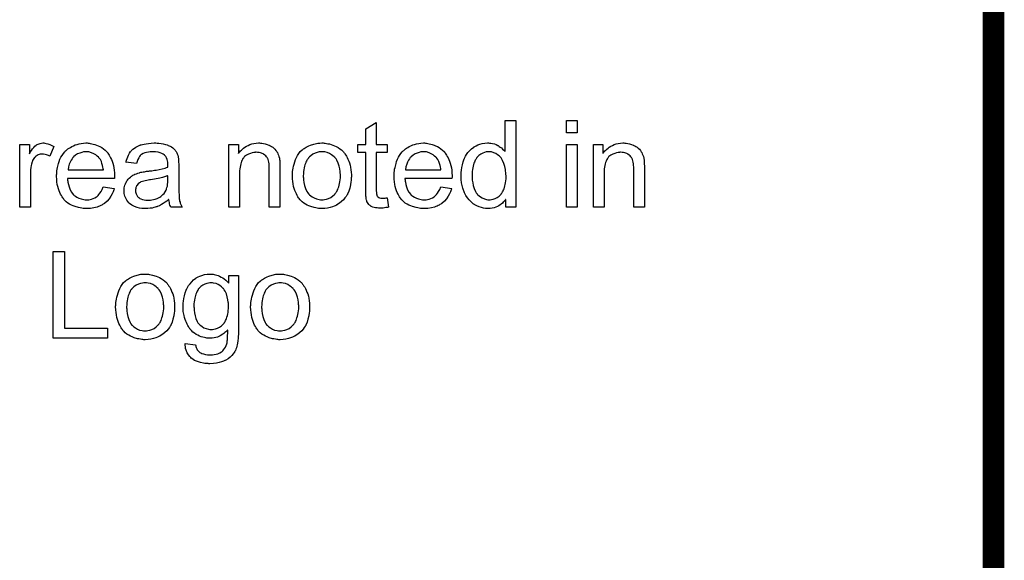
# Model space of a CAD drawing. Extents: x -1.6 to 9, y -2.8 to 5.2.
# Tile 112 of 197: x 8.047 to 8.955, y -0.783 to -0.284. Entities that reach past the tile are written whole.
import ezdxf

# ---------------------------------------------------------------- set-up
doc = ezdxf.new("R2010")
doc.units = 0
doc.layers.add('dfn6-15-57-c_document', color=1, linetype='CONTINUOUS')

msp = doc.modelspace()

# ---------------------------------------------------------------- linework, layer by layer
at = {"layer": 'dfn6-15-57-c_document', "color": 1, "const_width": 0.02}
msp.add_lwpolyline([(8.945, -2), (8.945, 0.027)], dxfattribs=at)
at = {"layer": 'dfn6-15-57-c_document', "color": 1}
for points in [[(8.375804, -0.399458), (8.385754, -0.399458), (8.385754, -0.407095), (8.375804, -0.407095), (8.375804, -0.441226), (8.375804, -0.441457), (8.375804, -0.44192), (8.375804, -0.442615), (8.375919, -0.443424), (8.376035, -0.445276), (8.376151, -0.446086), (8.376266, -0.446664), (8.376382, -0.446895), (8.376729, -0.447358), (8.377192, -0.447937), (8.378002, -0.448515), (8.378233, -0.448631), (8.378812, -0.448862), (8.379853, -0.449094), (8.381357, -0.449209), (8.382514, -0.449209), (8.383093, -0.449094), (8.383903, -0.449094), (8.384828, -0.448978), (8.385754, -0.448862), (8.387026, -0.45754), (8.386795, -0.45754), (8.386332, -0.457656), (8.385522, -0.457771), (8.384481, -0.457887), (8.383324, -0.458118), (8.382051, -0.458234), (8.379506, -0.45835), (8.37858, -0.45835), (8.377655, -0.458234), (8.376498, -0.458118), (8.375109, -0.458003), (8.373721, -0.457656), (8.372448, -0.457308), (8.371176, -0.45673), (8.37106, -0.456614), (8.370713, -0.456383), (8.37025, -0.456036), (8.369556, -0.455457), (8.368977, -0.454879), (8.368283, -0.454069), (8.367589, -0.453259), (8.367126, -0.452218), (8.367126, -0.452102), (8.366895, -0.451639), (8.366779, -0.450829), (8.366548, -0.449672), (8.366316, -0.448168), (8.366201, -0.447243), (8.366201, -0.446201), (8.366085, -0.444928), (8.365969, -0.443656), (8.365969, -0.442267), (8.365969, -0.440648), (8.365969, -0.407095), (8.35868, -0.407095), (8.35868, -0.399458), (8.365969, -0.399458), (8.365969, -0.385112), (8.375804, -0.379211), (8.375804, -0.399458)], [(8.504346, -0.45754), (8.495206, -0.45754), (8.495206, -0.450251), (8.49509, -0.450366), (8.494975, -0.450598), (8.494628, -0.451061), (8.494165, -0.451639), (8.493586, -0.452218), (8.492892, -0.452912), (8.492082, -0.453722), (8.491041, -0.454532), (8.489999, -0.455341), (8.488843, -0.456151), (8.487454, -0.456846), (8.48595, -0.457424), (8.484446, -0.458003), (8.48271, -0.458465), (8.480859, -0.458697), (8.478892, -0.458812), (8.478198, -0.458812), (8.477735, -0.458697), (8.476347, -0.458581), (8.474727, -0.45835), (8.47276, -0.457887), (8.470562, -0.457193), (8.468364, -0.456267), (8.466165, -0.454994), (8.46605, -0.454994), (8.465934, -0.454763), (8.46524, -0.4543), (8.464198, -0.453375), (8.462926, -0.452218), (8.461422, -0.450714), (8.459917, -0.448862), (8.458413, -0.44678), (8.457141, -0.44435), (8.457141, -0.444234), (8.457025, -0.444003), (8.456909, -0.443656), (8.456678, -0.443193), (8.456447, -0.442499), (8.456099, -0.441689), (8.455868, -0.440879), (8.455637, -0.439838), (8.455058, -0.437524), (8.45448, -0.434863), (8.454132, -0.431854), (8.454017, -0.428615), (8.454017, -0.428499), (8.454017, -0.428268), (8.454017, -0.427805), (8.454017, -0.427111), (8.454132, -0.426416), (8.454132, -0.425491), (8.454364, -0.423408), (8.454711, -0.420979), (8.45529, -0.418317), (8.455984, -0.415541), (8.456909, -0.41288), (8.456909, -0.412764), (8.457025, -0.412533), (8.457256, -0.412185), (8.457488, -0.411723), (8.458182, -0.41045), (8.459108, -0.40883), (8.460265, -0.407095), (8.461769, -0.405359), (8.463504, -0.403508), (8.465587, -0.402004), (8.465702, -0.402004), (8.465818, -0.401888), (8.466165, -0.401657), (8.466628, -0.401425), (8.467785, -0.400847), (8.469405, -0.400037), (8.471256, -0.399343), (8.473454, -0.398764), (8.475884, -0.398301), (8.47843, -0.398186), (8.479355, -0.398186), (8.480281, -0.398301), (8.481553, -0.398417), (8.483058, -0.398764), (8.484677, -0.399111), (8.486297, -0.39969), (8.487801, -0.4005), (8.488033, -0.400615), (8.488495, -0.400847), (8.48919, -0.401425), (8.490115, -0.402004), (8.491272, -0.402814), (8.492314, -0.403855), (8.49347, -0.404896), (8.494512, -0.406169), (8.494512, -0.377475), (8.504346, -0.377475), (8.504346, -0.45754)], [(8.560924, -0.388698), (8.551089, -0.388698), (8.551089, -0.377475), (8.560924, -0.377475), (8.560924, -0.388698)], [(8.070124, -0.398301), (8.071397, -0.398533), (8.072901, -0.398996), (8.074521, -0.399574), (8.076372, -0.400384), (8.078339, -0.401425), (8.074752, -0.41045), (8.074636, -0.410334), (8.074174, -0.410103), (8.07348, -0.409756), (8.072554, -0.409409), (8.071513, -0.409062), (8.07024, -0.408714), (8.068967, -0.408483), (8.067694, -0.408367), (8.067116, -0.408367), (8.066538, -0.408483), (8.065728, -0.408599), (8.064918, -0.40883), (8.063876, -0.409177), (8.062835, -0.40964), (8.061909, -0.410334), (8.061794, -0.41045), (8.061447, -0.410681), (8.0611, -0.411144), (8.060521, -0.411723), (8.059943, -0.412533), (8.059364, -0.413458), (8.058786, -0.4145), (8.058323, -0.415772), (8.058207, -0.416004), (8.058091, -0.416698), (8.05786, -0.417739), (8.057513, -0.419127), (8.057166, -0.420863), (8.056934, -0.42283), (8.056819, -0.424913), (8.056703, -0.427226), (8.056703, -0.45754), (8.046868, -0.45754), (8.046868, -0.399459), (8.055777, -0.399459), (8.055777, -0.408252), (8.055893, -0.408136), (8.056356, -0.407326), (8.056934, -0.406285), (8.05786, -0.405012), (8.058786, -0.403739), (8.059827, -0.402351), (8.060868, -0.401194), (8.061909, -0.400268), (8.062025, -0.400153), (8.062372, -0.399921), (8.063066, -0.399574), (8.063761, -0.399227), (8.064686, -0.39888), (8.065843, -0.398533), (8.067, -0.398301), (8.068273, -0.398186), (8.069083, -0.398186), (8.070124, -0.398301)], [(8.109925, -0.398301), (8.110851, -0.398417), (8.112008, -0.398649), (8.11328, -0.39888), (8.114784, -0.399227), (8.116173, -0.399574), (8.117793, -0.400153), (8.119297, -0.400731), (8.120917, -0.401541), (8.122536, -0.402467), (8.124156, -0.403508), (8.12566, -0.404781), (8.127049, -0.406169), (8.127164, -0.406285), (8.127396, -0.406516), (8.127743, -0.406979), (8.128206, -0.407673), (8.128784, -0.408483), (8.129363, -0.409409), (8.130057, -0.410566), (8.130751, -0.411954), (8.131445, -0.413458), (8.132139, -0.415078), (8.132718, -0.416929), (8.133296, -0.418896), (8.133759, -0.421094), (8.134106, -0.423408), (8.134338, -0.425838), (8.134453, -0.428499), (8.134453, -0.428615), (8.134453, -0.429078), (8.134453, -0.429888), (8.134338, -0.431045), (8.09095, -0.431045), (8.09095, -0.43116), (8.09095, -0.431507), (8.091066, -0.43197), (8.091066, -0.432664), (8.091182, -0.433474), (8.091413, -0.4344), (8.09176, -0.436483), (8.092454, -0.438796), (8.09338, -0.441342), (8.094653, -0.443656), (8.096272, -0.445738), (8.096388, -0.445738), (8.096504, -0.44597), (8.097198, -0.446548), (8.098239, -0.447358), (8.099628, -0.448168), (8.101479, -0.449094), (8.103561, -0.449904), (8.105876, -0.450482), (8.107148, -0.450598), (8.108537, -0.450714), (8.109462, -0.450714), (8.110503, -0.450598), (8.111776, -0.450366), (8.113165, -0.450019), (8.114784, -0.449557), (8.116288, -0.448862), (8.117793, -0.447937), (8.117908, -0.447821), (8.118487, -0.447358), (8.119181, -0.446664), (8.119991, -0.445738), (8.120917, -0.444466), (8.121958, -0.442846), (8.122999, -0.440995), (8.123925, -0.438796), (8.134106, -0.440069), (8.134106, -0.440185), (8.133991, -0.440416), (8.133875, -0.440879), (8.133644, -0.441573), (8.133296, -0.442267), (8.132949, -0.443193), (8.132024, -0.44516), (8.130867, -0.447358), (8.129247, -0.449672), (8.127396, -0.451871), (8.125082, -0.453953), (8.124966, -0.453953), (8.124735, -0.454185), (8.124387, -0.454416), (8.123925, -0.454763), (8.12323, -0.45511), (8.122536, -0.455457), (8.121611, -0.45592), (8.120569, -0.456383), (8.119412, -0.456846), (8.118255, -0.457308), (8.115363, -0.458003), (8.112123, -0.458581), (8.108537, -0.458813), (8.107264, -0.458813), (8.106454, -0.458697), (8.105413, -0.458581), (8.10414, -0.45835), (8.102752, -0.458118), (8.101248, -0.457887), (8.098008, -0.456961), (8.096272, -0.456267), (8.094653, -0.455573), (8.092917, -0.454647), (8.091297, -0.453606), (8.089793, -0.452449), (8.088289, -0.451061), (8.088173, -0.450945), (8.087942, -0.450714), (8.087595, -0.450251), (8.087132, -0.449557), (8.086554, -0.448747), (8.085975, -0.447821), (8.085281, -0.446664), (8.084587, -0.445391), (8.083892, -0.443887), (8.083198, -0.442267), (8.08262, -0.440416), (8.082041, -0.438449), (8.081578, -0.436367), (8.081231, -0.434053), (8.081, -0.431623), (8.080884, -0.429078), (8.080884, -0.428962), (8.080884, -0.428384), (8.080884, -0.427689), (8.081, -0.426648), (8.081116, -0.425375), (8.081231, -0.423987), (8.081463, -0.422367), (8.08181, -0.420747), (8.082735, -0.417045), (8.083314, -0.415194), (8.084008, -0.413227), (8.084934, -0.411376), (8.085975, -0.40964), (8.087132, -0.407905), (8.088405, -0.406285), (8.08852, -0.406169), (8.088752, -0.405938), (8.089215, -0.405591), (8.089793, -0.405012), (8.090487, -0.404434), (8.091413, -0.403739), (8.092454, -0.40293), (8.093727, -0.402235), (8.095, -0.401425), (8.096504, -0.400731), (8.098124, -0.400037), (8.099859, -0.399459), (8.10171, -0.39888), (8.103677, -0.398533), (8.10576, -0.398301), (8.107958, -0.398186), (8.109115, -0.398186), (8.109925, -0.398301)], [(8.17356, -0.398301), (8.175296, -0.398417), (8.177262, -0.398649), (8.179229, -0.398996), (8.181196, -0.399459), (8.183047, -0.400037), (8.183279, -0.400153), (8.183857, -0.400384), (8.184667, -0.400731), (8.185708, -0.401194), (8.186865, -0.401888), (8.188023, -0.402582), (8.189064, -0.403508), (8.189989, -0.404434), (8.190105, -0.404549), (8.190337, -0.404896), (8.190684, -0.405475), (8.191146, -0.406169), (8.191725, -0.40721), (8.192188, -0.408252), (8.19265, -0.409524), (8.192998, -0.411029), (8.192998, -0.411144), (8.193113, -0.411491), (8.193229, -0.412185), (8.193345, -0.413111), (8.193345, -0.414384), (8.19346, -0.415888), (8.193576, -0.417855), (8.193576, -0.420053), (8.193576, -0.433243), (8.193576, -0.433359), (8.193576, -0.433821), (8.193576, -0.434516), (8.193576, -0.435441), (8.193576, -0.436483), (8.193576, -0.437755), (8.193692, -0.440532), (8.193692, -0.443425), (8.193808, -0.446317), (8.193923, -0.44759), (8.193923, -0.448747), (8.194039, -0.449788), (8.194155, -0.450598), (8.194155, -0.450714), (8.19427, -0.451176), (8.194386, -0.451871), (8.194733, -0.452796), (8.194965, -0.453837), (8.195427, -0.454995), (8.196006, -0.456267), (8.196584, -0.45754), (8.186287, -0.45754), (8.186171, -0.457424), (8.186056, -0.456961), (8.185824, -0.456383), (8.185477, -0.455457), (8.18513, -0.454416), (8.184899, -0.453143), (8.184667, -0.451755), (8.184436, -0.450251), (8.18432, -0.450251), (8.184204, -0.450482), (8.18351, -0.451061), (8.182469, -0.451871), (8.181081, -0.452912), (8.179345, -0.453953), (8.177609, -0.45511), (8.175758, -0.456151), (8.173791, -0.456961), (8.17356, -0.457077), (8.172866, -0.457193), (8.171824, -0.45754), (8.170552, -0.457887), (8.168932, -0.458234), (8.167081, -0.458466), (8.164998, -0.458697), (8.162916, -0.458813), (8.16199, -0.458813), (8.161296, -0.458697), (8.160486, -0.458697), (8.15956, -0.458581), (8.157478, -0.458234), (8.155164, -0.457656), (8.152618, -0.456846), (8.150304, -0.455689), (8.148222, -0.454185), (8.14799, -0.453953), (8.147412, -0.453375), (8.146602, -0.452333), (8.145676, -0.450945), (8.144751, -0.449209), (8.143941, -0.447243), (8.143362, -0.444813), (8.143247, -0.443656), (8.143131, -0.442267), (8.143131, -0.442036), (8.143131, -0.441573), (8.143247, -0.440763), (8.143362, -0.439722), (8.143594, -0.438449), (8.143941, -0.437177), (8.144404, -0.435788), (8.144982, -0.434516), (8.145098, -0.4344), (8.145329, -0.433937), (8.145792, -0.433243), (8.14637, -0.432433), (8.147065, -0.431507), (8.14799, -0.430582), (8.148916, -0.429656), (8.150073, -0.428846), (8.150189, -0.428731), (8.150651, -0.428499), (8.15123, -0.428036), (8.152155, -0.427574), (8.153197, -0.427111), (8.15447, -0.426532), (8.155742, -0.42607), (8.157246, -0.425607), (8.157362, -0.425607), (8.157825, -0.425491), (8.158519, -0.42526), (8.159445, -0.425144), (8.160602, -0.424913), (8.162106, -0.424681), (8.163841, -0.424334), (8.165924, -0.424103), (8.166039, -0.424103), (8.166502, -0.423987), (8.167081, -0.423987), (8.167891, -0.423871), (8.168816, -0.423755), (8.169973, -0.423524), (8.171246, -0.423408), (8.172634, -0.423177), (8.175411, -0.422599), (8.178419, -0.42202), (8.181081, -0.421326), (8.182353, -0.420979), (8.18351, -0.420632), (8.18351, -0.420516), (8.18351, -0.420284), (8.183626, -0.41959), (8.183626, -0.41878), (8.183626, -0.418318), (8.183626, -0.418086), (8.183626, -0.417971), (8.183626, -0.417855), (8.183626, -0.417161), (8.18351, -0.416004), (8.183279, -0.414731), (8.182932, -0.413342), (8.182353, -0.411954), (8.181659, -0.410681), (8.180733, -0.40964), (8.180618, -0.409524), (8.180039, -0.409062), (8.179114, -0.408599), (8.177957, -0.407905), (8.176337, -0.407326), (8.174486, -0.406748), (8.172172, -0.406401), (8.169511, -0.406285), (8.168354, -0.406285), (8.167197, -0.406401), (8.165577, -0.406632), (8.163957, -0.406863), (8.162221, -0.407326), (8.160602, -0.407905), (8.159213, -0.408714), (8.159097, -0.40883), (8.158635, -0.409177), (8.158056, -0.409756), (8.157362, -0.410681), (8.156668, -0.411838), (8.155858, -0.413342), (8.155164, -0.415194), (8.15447, -0.417276), (8.144866, -0.416004), (8.144866, -0.415888), (8.144982, -0.415772), (8.144982, -0.415425), (8.145098, -0.414962), (8.145445, -0.413921), (8.145908, -0.412417), (8.146486, -0.410913), (8.14718, -0.409293), (8.148106, -0.407673), (8.149147, -0.406169), (8.149263, -0.406053), (8.149726, -0.405591), (8.15042, -0.404896), (8.151346, -0.403971), (8.152618, -0.403045), (8.154122, -0.40212), (8.155858, -0.401078), (8.157825, -0.400268), (8.15794, -0.400268), (8.158056, -0.400153), (8.158403, -0.400037), (8.158866, -0.399921), (8.160023, -0.399574), (8.161643, -0.399227), (8.163494, -0.39888), (8.165808, -0.398533), (8.168238, -0.398301), (8.171015, -0.398186), (8.172287, -0.398186), (8.17356, -0.398301)], [(8.268897, -0.398301), (8.270169, -0.398417), (8.271674, -0.398649), (8.273293, -0.398996), (8.275029, -0.399459), (8.276649, -0.400153), (8.27688, -0.400268), (8.277343, -0.4005), (8.278153, -0.400847), (8.279078, -0.401425), (8.280235, -0.40212), (8.281277, -0.403045), (8.282318, -0.403971), (8.283244, -0.405128), (8.283359, -0.405243), (8.283591, -0.405706), (8.283938, -0.406285), (8.284516, -0.407095), (8.284979, -0.408252), (8.285442, -0.409409), (8.28602, -0.410797), (8.286368, -0.412301), (8.286368, -0.412417), (8.286483, -0.41288), (8.286599, -0.413574), (8.286715, -0.4145), (8.286715, -0.415888), (8.28683, -0.417508), (8.286946, -0.419475), (8.286946, -0.421904), (8.286946, -0.45754), (8.277112, -0.45754), (8.277112, -0.422367), (8.277112, -0.422251), (8.277112, -0.422136), (8.277112, -0.421326), (8.277112, -0.420284), (8.276996, -0.419012), (8.27688, -0.417508), (8.276649, -0.416004), (8.276302, -0.414615), (8.275954, -0.413342), (8.275954, -0.413227), (8.275723, -0.41288), (8.275376, -0.412301), (8.275029, -0.411607), (8.27445, -0.410913), (8.273756, -0.410103), (8.272831, -0.409293), (8.271789, -0.408599), (8.271674, -0.408483), (8.271326, -0.408252), (8.270632, -0.40802), (8.269822, -0.407673), (8.268897, -0.407326), (8.26774, -0.406979), (8.266351, -0.406863), (8.264963, -0.406748), (8.264385, -0.406748), (8.263922, -0.406863), (8.262765, -0.406979), (8.261261, -0.40721), (8.259641, -0.407789), (8.25779, -0.408483), (8.255938, -0.409409), (8.254203, -0.410797), (8.253971, -0.411029), (8.253509, -0.411607), (8.253162, -0.41207), (8.252815, -0.412648), (8.252352, -0.413342), (8.252005, -0.414152), (8.251542, -0.415078), (8.251079, -0.416235), (8.250732, -0.417508), (8.250385, -0.418896), (8.250153, -0.4204), (8.249922, -0.42202), (8.249691, -0.423987), (8.249691, -0.425954), (8.249691, -0.45754), (8.239856, -0.45754), (8.239856, -0.399459), (8.248649, -0.399459), (8.248649, -0.407789), (8.248765, -0.407673), (8.248996, -0.407326), (8.249344, -0.406863), (8.249806, -0.406285), (8.250501, -0.405591), (8.25131, -0.404781), (8.252236, -0.403855), (8.253393, -0.40293), (8.25455, -0.40212), (8.255938, -0.401194), (8.257442, -0.400384), (8.259062, -0.39969), (8.260914, -0.399111), (8.262765, -0.398649), (8.264847, -0.398301), (8.267046, -0.398186), (8.267971, -0.398186), (8.268897, -0.398301)], [(8.327557, -0.398301), (8.328598, -0.398417), (8.329755, -0.398649), (8.331028, -0.39888), (8.332532, -0.399111), (8.335656, -0.400153), (8.337275, -0.400731), (8.338895, -0.401541), (8.340515, -0.402351), (8.342135, -0.403508), (8.343639, -0.404665), (8.345143, -0.406053), (8.345259, -0.406169), (8.34549, -0.4064), (8.345837, -0.406863), (8.3463, -0.407442), (8.346879, -0.408252), (8.347573, -0.409293), (8.348267, -0.41045), (8.348961, -0.411723), (8.349655, -0.413111), (8.35035, -0.414846), (8.351044, -0.416582), (8.351622, -0.418549), (8.352085, -0.420632), (8.352432, -0.42283), (8.352664, -0.425144), (8.352779, -0.427689), (8.352779, -0.427805), (8.352779, -0.428152), (8.352779, -0.428731), (8.352779, -0.42954), (8.352664, -0.430466), (8.352548, -0.431623), (8.352548, -0.43278), (8.352317, -0.434053), (8.351969, -0.436945), (8.351275, -0.439838), (8.350465, -0.44273), (8.349308, -0.445391), (8.349308, -0.445507), (8.349193, -0.445623), (8.348961, -0.44597), (8.34873, -0.446433), (8.34792, -0.44759), (8.346879, -0.448978), (8.34549, -0.450598), (8.343755, -0.452218), (8.341788, -0.453837), (8.339474, -0.455341), (8.339358, -0.455341), (8.339242, -0.455457), (8.338895, -0.455689), (8.338317, -0.45592), (8.337738, -0.456151), (8.337044, -0.456383), (8.335309, -0.457077), (8.333342, -0.457656), (8.330912, -0.458234), (8.328367, -0.458697), (8.32559, -0.458813), (8.324433, -0.458813), (8.323507, -0.458697), (8.322466, -0.458581), (8.321309, -0.45835), (8.319921, -0.458118), (8.318532, -0.457887), (8.315408, -0.456961), (8.313673, -0.456267), (8.312053, -0.455573), (8.310433, -0.454647), (8.308813, -0.453606), (8.307309, -0.452449), (8.305805, -0.451061), (8.305689, -0.450945), (8.305458, -0.450714), (8.305111, -0.450251), (8.304648, -0.449557), (8.30407, -0.448747), (8.303491, -0.447821), (8.302797, -0.446664), (8.302103, -0.445276), (8.301408, -0.443772), (8.300714, -0.442036), (8.300136, -0.440185), (8.299557, -0.438218), (8.299094, -0.43602), (8.298747, -0.433706), (8.298516, -0.43116), (8.2984, -0.428499), (8.2984, -0.428268), (8.2984, -0.427805), (8.298516, -0.426995), (8.298516, -0.425838), (8.298632, -0.424565), (8.298863, -0.422946), (8.299094, -0.421326), (8.299557, -0.419475), (8.30002, -0.417623), (8.300599, -0.415656), (8.301293, -0.413574), (8.302218, -0.411607), (8.303144, -0.409756), (8.304417, -0.407905), (8.305689, -0.406169), (8.307309, -0.404665), (8.307425, -0.404549), (8.307656, -0.404434), (8.308119, -0.404087), (8.308698, -0.403624), (8.309392, -0.403161), (8.310317, -0.402582), (8.311243, -0.402004), (8.3124, -0.401425), (8.313673, -0.400847), (8.315061, -0.400268), (8.318185, -0.399227), (8.321772, -0.398417), (8.323623, -0.398301), (8.32559, -0.398186), (8.326747, -0.398186), (8.327557, -0.398301)], [(8.421158, -0.398301), (8.422084, -0.398417), (8.423241, -0.398649), (8.424513, -0.39888), (8.426017, -0.399227), (8.427406, -0.399574), (8.429026, -0.400153), (8.43053, -0.400731), (8.432149, -0.401541), (8.433769, -0.402467), (8.435389, -0.403508), (8.436893, -0.404781), (8.438282, -0.406169), (8.438397, -0.406285), (8.438629, -0.406516), (8.438976, -0.406979), (8.439439, -0.407673), (8.440017, -0.408483), (8.440596, -0.409409), (8.44129, -0.410566), (8.441984, -0.411954), (8.442678, -0.413458), (8.443372, -0.415078), (8.443951, -0.416929), (8.444529, -0.418896), (8.444992, -0.421094), (8.445339, -0.423408), (8.445571, -0.425838), (8.445686, -0.428499), (8.445686, -0.428615), (8.445686, -0.429078), (8.445686, -0.429887), (8.445571, -0.431045), (8.402183, -0.431045), (8.402183, -0.43116), (8.402183, -0.431507), (8.402299, -0.43197), (8.402299, -0.432664), (8.402415, -0.433474), (8.402646, -0.4344), (8.402993, -0.436482), (8.403687, -0.438796), (8.404613, -0.441342), (8.405886, -0.443656), (8.407505, -0.445738), (8.407621, -0.445738), (8.407737, -0.44597), (8.408431, -0.446548), (8.409472, -0.447358), (8.410861, -0.448168), (8.412712, -0.449094), (8.414794, -0.449904), (8.417109, -0.450482), (8.418381, -0.450598), (8.41977, -0.450714), (8.420695, -0.450714), (8.421737, -0.450598), (8.423009, -0.450366), (8.424398, -0.450019), (8.426017, -0.449557), (8.427522, -0.448862), (8.429026, -0.447937), (8.429141, -0.447821), (8.42972, -0.447358), (8.430414, -0.446664), (8.431224, -0.445738), (8.432149, -0.444466), (8.433191, -0.442846), (8.434232, -0.440995), (8.435158, -0.438796), (8.445339, -0.440069), (8.445339, -0.440185), (8.445224, -0.440416), (8.445108, -0.440879), (8.444877, -0.441573), (8.444529, -0.442267), (8.444182, -0.443193), (8.443257, -0.44516), (8.4421, -0.447358), (8.44048, -0.449672), (8.438629, -0.45187), (8.436315, -0.453953), (8.436199, -0.453953), (8.435968, -0.454185), (8.435621, -0.454416), (8.435158, -0.454763), (8.434463, -0.45511), (8.433769, -0.455457), (8.432844, -0.45592), (8.431802, -0.456383), (8.430645, -0.456846), (8.429488, -0.457308), (8.426596, -0.458003), (8.423356, -0.458581), (8.41977, -0.458812), (8.418497, -0.458812), (8.417687, -0.458697), (8.416646, -0.458581), (8.415373, -0.45835), (8.413985, -0.458118), (8.41248, -0.457887), (8.409241, -0.456961), (8.407505, -0.456267), (8.405886, -0.455573), (8.40415, -0.454647), (8.40253, -0.453606), (8.401026, -0.452449), (8.399522, -0.451061), (8.399406, -0.450945), (8.399175, -0.450714), (8.398828, -0.450251), (8.398365, -0.449557), (8.397787, -0.448747), (8.397208, -0.447821), (8.396514, -0.446664), (8.39582, -0.445391), (8.395126, -0.443887), (8.394431, -0.442267), (8.393853, -0.440416), (8.393274, -0.438449), (8.392811, -0.436367), (8.392464, -0.434053), (8.392233, -0.431623), (8.392117, -0.429078), (8.392117, -0.428962), (8.392117, -0.428383), (8.392117, -0.427689), (8.392233, -0.426648), (8.392349, -0.425375), (8.392464, -0.423987), (8.392696, -0.422367), (8.393043, -0.420747), (8.393969, -0.417045), (8.394547, -0.415194), (8.395241, -0.413227), (8.396167, -0.411375), (8.397208, -0.40964), (8.398365, -0.407904), (8.399638, -0.406285), (8.399754, -0.406169), (8.399985, -0.405938), (8.400448, -0.405591), (8.401026, -0.405012), (8.40172, -0.404433), (8.402646, -0.403739), (8.403687, -0.402929), (8.40496, -0.402235), (8.406233, -0.401425), (8.407737, -0.400731), (8.409357, -0.400037), (8.411092, -0.399458), (8.412943, -0.39888), (8.41491, -0.398533), (8.416993, -0.398301), (8.419191, -0.398186), (8.420348, -0.398186), (8.421158, -0.398301)], [(8.560924, -0.45754), (8.551089, -0.45754), (8.551089, -0.399458), (8.560924, -0.399458), (8.560924, -0.45754)], [(8.605005, -0.398301), (8.606278, -0.398417), (8.607782, -0.398649), (8.609402, -0.398996), (8.611137, -0.399458), (8.612757, -0.400153), (8.612989, -0.400268), (8.613451, -0.4005), (8.614261, -0.400847), (8.615187, -0.401425), (8.616344, -0.40212), (8.617385, -0.403045), (8.618426, -0.403971), (8.619352, -0.405128), (8.619468, -0.405243), (8.619699, -0.405706), (8.620046, -0.406285), (8.620625, -0.407095), (8.621088, -0.408252), (8.62155, -0.409409), (8.622129, -0.410797), (8.622476, -0.412301), (8.622476, -0.412417), (8.622592, -0.41288), (8.622707, -0.413574), (8.622823, -0.414499), (8.622823, -0.415888), (8.622939, -0.417508), (8.623055, -0.419474), (8.623055, -0.421904), (8.623055, -0.45754), (8.61322, -0.45754), (8.61322, -0.422367), (8.61322, -0.422251), (8.61322, -0.422136), (8.61322, -0.421326), (8.61322, -0.420284), (8.613104, -0.419012), (8.612989, -0.417508), (8.612757, -0.416003), (8.61241, -0.414615), (8.612063, -0.413342), (8.612063, -0.413227), (8.611832, -0.41288), (8.611485, -0.412301), (8.611137, -0.411607), (8.610559, -0.410913), (8.609865, -0.410103), (8.608939, -0.409293), (8.607898, -0.408599), (8.607782, -0.408483), (8.607435, -0.408252), (8.606741, -0.40802), (8.605931, -0.407673), (8.605005, -0.407326), (8.603848, -0.406979), (8.60246, -0.406863), (8.601072, -0.406748), (8.600493, -0.406748), (8.60003, -0.406863), (8.598873, -0.406979), (8.597369, -0.40721), (8.595749, -0.407789), (8.593898, -0.408483), (8.592047, -0.409409), (8.590311, -0.410797), (8.59008, -0.411028), (8.589617, -0.411607), (8.58927, -0.41207), (8.588923, -0.412648), (8.58846, -0.413342), (8.588113, -0.414152), (8.58765, -0.415078), (8.587188, -0.416235), (8.58684, -0.417508), (8.586493, -0.418896), (8.586262, -0.4204), (8.586031, -0.42202), (8.585799, -0.423987), (8.585799, -0.425954), (8.585799, -0.45754), (8.575965, -0.45754), (8.575965, -0.399458), (8.584758, -0.399458), (8.584758, -0.407789), (8.584873, -0.407673), (8.585105, -0.407326), (8.585452, -0.406863), (8.585915, -0.406285), (8.586609, -0.405591), (8.587419, -0.404781), (8.588344, -0.403855), (8.589502, -0.402929), (8.590658, -0.40212), (8.592047, -0.401194), (8.593551, -0.400384), (8.595171, -0.39969), (8.597022, -0.399111), (8.598873, -0.398649), (8.600956, -0.398301), (8.603154, -0.398186), (8.60408, -0.398186), (8.605005, -0.398301)], [(8.108074, -0.406285), (8.10738, -0.406285), (8.106917, -0.406401), (8.105644, -0.406516), (8.10414, -0.406863), (8.102289, -0.407442), (8.100322, -0.408252), (8.098471, -0.409409), (8.096619, -0.410913), (8.096388, -0.411144), (8.095925, -0.411723), (8.095115, -0.412764), (8.094306, -0.414152), (8.09338, -0.415772), (8.09257, -0.417855), (8.091876, -0.420284), (8.091529, -0.422946), (8.12404, -0.422946), (8.12404, -0.42283), (8.12404, -0.422599), (8.123925, -0.422251), (8.123925, -0.421789), (8.123693, -0.4204), (8.123346, -0.418896), (8.122768, -0.417045), (8.122189, -0.415309), (8.121264, -0.413574), (8.120222, -0.41207), (8.120222, -0.411954), (8.119991, -0.411838), (8.119412, -0.411144), (8.118371, -0.410219), (8.116983, -0.409177), (8.115247, -0.408136), (8.113165, -0.40721), (8.110735, -0.406516), (8.109462, -0.406401), (8.108074, -0.406285)], [(8.32559, -0.406285), (8.324896, -0.406285), (8.324317, -0.406401), (8.323044, -0.406516), (8.321309, -0.406979), (8.319342, -0.407673), (8.317259, -0.408599), (8.315292, -0.409987), (8.314251, -0.410913), (8.313326, -0.411838), (8.313326, -0.411954), (8.313094, -0.41207), (8.312863, -0.412417), (8.312516, -0.41288), (8.312169, -0.413458), (8.311822, -0.414152), (8.311359, -0.415078), (8.310896, -0.416004), (8.310433, -0.417161), (8.30997, -0.418318), (8.309623, -0.419706), (8.309276, -0.42121), (8.308929, -0.42283), (8.308698, -0.424565), (8.308582, -0.426532), (8.308466, -0.428499), (8.308466, -0.428615), (8.308466, -0.428962), (8.308466, -0.429541), (8.308582, -0.43035), (8.308582, -0.431276), (8.308698, -0.432317), (8.309045, -0.434747), (8.309623, -0.437524), (8.310549, -0.440301), (8.311706, -0.442962), (8.312516, -0.444119), (8.313326, -0.445276), (8.313441, -0.445276), (8.313557, -0.445507), (8.314251, -0.446086), (8.315292, -0.447011), (8.316681, -0.447937), (8.318416, -0.448978), (8.320499, -0.449904), (8.322929, -0.450482), (8.324201, -0.450598), (8.32559, -0.450714), (8.326284, -0.450714), (8.326862, -0.450598), (8.328135, -0.450366), (8.329871, -0.450019), (8.331722, -0.449325), (8.333805, -0.448399), (8.335771, -0.447011), (8.336813, -0.446086), (8.337738, -0.44516), (8.337854, -0.445044), (8.33797, -0.444928), (8.338201, -0.444581), (8.338548, -0.444119), (8.338895, -0.44354), (8.339358, -0.442846), (8.339821, -0.44192), (8.340284, -0.440995), (8.340746, -0.439838), (8.341094, -0.438565), (8.341556, -0.437177), (8.341904, -0.435673), (8.342251, -0.433937), (8.342482, -0.432202), (8.342713, -0.430235), (8.342713, -0.428152), (8.342713, -0.428036), (8.342713, -0.427689), (8.342713, -0.427111), (8.342598, -0.426416), (8.342598, -0.425491), (8.342482, -0.42445), (8.342135, -0.42202), (8.341556, -0.419474), (8.340631, -0.416698), (8.339358, -0.414152), (8.338664, -0.41288), (8.337738, -0.411838), (8.337738, -0.411723), (8.337507, -0.411607), (8.336813, -0.410913), (8.335771, -0.410103), (8.334383, -0.409062), (8.332647, -0.40802), (8.330565, -0.407095), (8.328251, -0.406516), (8.326978, -0.406401), (8.32559, -0.406285)], [(8.419307, -0.406285), (8.418613, -0.406285), (8.41815, -0.4064), (8.416877, -0.406516), (8.415373, -0.406863), (8.413522, -0.407442), (8.411555, -0.408252), (8.409704, -0.409409), (8.407853, -0.410913), (8.407621, -0.411144), (8.407158, -0.411723), (8.406348, -0.412764), (8.405539, -0.414152), (8.404613, -0.415772), (8.403803, -0.417855), (8.403109, -0.420284), (8.402762, -0.422945), (8.435273, -0.422945), (8.435273, -0.42283), (8.435273, -0.422598), (8.435158, -0.422251), (8.435158, -0.421788), (8.434926, -0.4204), (8.434579, -0.418896), (8.434001, -0.417045), (8.433422, -0.415309), (8.432497, -0.413574), (8.431455, -0.41207), (8.431455, -0.411954), (8.431224, -0.411838), (8.430645, -0.411144), (8.429604, -0.410219), (8.428216, -0.409177), (8.42648, -0.408136), (8.424398, -0.40721), (8.421968, -0.406516), (8.420695, -0.4064), (8.419307, -0.406285)], [(8.479471, -0.406285), (8.478892, -0.406285), (8.47843, -0.4064), (8.477157, -0.406516), (8.475653, -0.406979), (8.473917, -0.407557), (8.472066, -0.408599), (8.470215, -0.409871), (8.469289, -0.410797), (8.468479, -0.411723), (8.468479, -0.411838), (8.468248, -0.411954), (8.468132, -0.412301), (8.467785, -0.412764), (8.467438, -0.413342), (8.467091, -0.414037), (8.466744, -0.414846), (8.466281, -0.415772), (8.465818, -0.416929), (8.465471, -0.418202), (8.465124, -0.41959), (8.464777, -0.421094), (8.464546, -0.422714), (8.464314, -0.424565), (8.464083, -0.426532), (8.464083, -0.428615), (8.464083, -0.428731), (8.464083, -0.429078), (8.464083, -0.429656), (8.464198, -0.430466), (8.464198, -0.431392), (8.464314, -0.432433), (8.464661, -0.434863), (8.46524, -0.437524), (8.46605, -0.4403), (8.467207, -0.442962), (8.467901, -0.444119), (8.468711, -0.445276), (8.468826, -0.445276), (8.468942, -0.445507), (8.469521, -0.446086), (8.470562, -0.447011), (8.471835, -0.447937), (8.473454, -0.448978), (8.475421, -0.449904), (8.477504, -0.450482), (8.478661, -0.450598), (8.479818, -0.450714), (8.480396, -0.450714), (8.480859, -0.450598), (8.482132, -0.450482), (8.483636, -0.450019), (8.485371, -0.449441), (8.487223, -0.448515), (8.489074, -0.447243), (8.489999, -0.446433), (8.490809, -0.445507), (8.490809, -0.445391), (8.491041, -0.445276), (8.491272, -0.444928), (8.491504, -0.444466), (8.491851, -0.443887), (8.492314, -0.443309), (8.492661, -0.442383), (8.493123, -0.441457), (8.493586, -0.440416), (8.493933, -0.439259), (8.494396, -0.437871), (8.494743, -0.436482), (8.494975, -0.434863), (8.495206, -0.433243), (8.495437, -0.431392), (8.495437, -0.429425), (8.495437, -0.429309), (8.495437, -0.428846), (8.495437, -0.428268), (8.495322, -0.427458), (8.495322, -0.426532), (8.495206, -0.425375), (8.49509, -0.424103), (8.494859, -0.422714), (8.49428, -0.419937), (8.49347, -0.417045), (8.492314, -0.414268), (8.491619, -0.413111), (8.490809, -0.411954), (8.490809, -0.411838), (8.490578, -0.411723), (8.489999, -0.411028), (8.488958, -0.410103), (8.487685, -0.409062), (8.486066, -0.40802), (8.484099, -0.40721), (8.4819, -0.406516), (8.480744, -0.4064), (8.479471, -0.406285)], [(8.183626, -0.428384), (8.18351, -0.428384), (8.183395, -0.428499), (8.183047, -0.428615), (8.182585, -0.428731), (8.182006, -0.428962), (8.181312, -0.429193), (8.180502, -0.429425), (8.179576, -0.429656), (8.178535, -0.430003), (8.177262, -0.430235), (8.17599, -0.430582), (8.174486, -0.430929), (8.172866, -0.431276), (8.171246, -0.431623), (8.169395, -0.431854), (8.167428, -0.432202), (8.167197, -0.432202), (8.166502, -0.432317), (8.165345, -0.432549), (8.164073, -0.43278), (8.162684, -0.433012), (8.161296, -0.433359), (8.160023, -0.433706), (8.158866, -0.434168), (8.15875, -0.434168), (8.158403, -0.4344), (8.15794, -0.434631), (8.157478, -0.434978), (8.156089, -0.435904), (8.154932, -0.437292), (8.154932, -0.437408), (8.154701, -0.437639), (8.154585, -0.438102), (8.154354, -0.438681), (8.154122, -0.439375), (8.153891, -0.440069), (8.153775, -0.440995), (8.15366, -0.44192), (8.15366, -0.442036), (8.15366, -0.442615), (8.153775, -0.443309), (8.154007, -0.444234), (8.154354, -0.445276), (8.154932, -0.446317), (8.155627, -0.447474), (8.156552, -0.448515), (8.156668, -0.448631), (8.157131, -0.448862), (8.157825, -0.449325), (8.15875, -0.449788), (8.160023, -0.450251), (8.161527, -0.450714), (8.163263, -0.450945), (8.165345, -0.451061), (8.166271, -0.451061), (8.167428, -0.450945), (8.168701, -0.450714), (8.17032, -0.450482), (8.17194, -0.450019), (8.173676, -0.449441), (8.175411, -0.448631), (8.175643, -0.448515), (8.176105, -0.448168), (8.176915, -0.44759), (8.177841, -0.44678), (8.178882, -0.445854), (8.180039, -0.444697), (8.180965, -0.443309), (8.18189, -0.441805), (8.182006, -0.441689), (8.182122, -0.441226), (8.182353, -0.440416), (8.1827, -0.439375), (8.183047, -0.437987), (8.183279, -0.436367), (8.183395, -0.4344), (8.18351, -0.432086), (8.183626, -0.428384)], [(8.088289, -0.569005), (8.127743, -0.569005), (8.127743, -0.578493), (8.077645, -0.578493), (8.077645, -0.498428), (8.088289, -0.498428), (8.088289, -0.569005)], [(8.164535, -0.519254), (8.165577, -0.51937), (8.166734, -0.519601), (8.168006, -0.519833), (8.169511, -0.520064), (8.172634, -0.521106), (8.174254, -0.521684), (8.175874, -0.522494), (8.177494, -0.523304), (8.179114, -0.524461), (8.180618, -0.525618), (8.182122, -0.527006), (8.182238, -0.527122), (8.182469, -0.527353), (8.182816, -0.527816), (8.183279, -0.528395), (8.183857, -0.529205), (8.184551, -0.530246), (8.185246, -0.531403), (8.18594, -0.532676), (8.186634, -0.534064), (8.187328, -0.535799), (8.188023, -0.537535), (8.188601, -0.539502), (8.189064, -0.541584), (8.189411, -0.543783), (8.189642, -0.546097), (8.189758, -0.548642), (8.189758, -0.548758), (8.189758, -0.549105), (8.189758, -0.549683), (8.189758, -0.550493), (8.189642, -0.551419), (8.189527, -0.552576), (8.189527, -0.553733), (8.189295, -0.555006), (8.188948, -0.557898), (8.188254, -0.560791), (8.187444, -0.563683), (8.186287, -0.566344), (8.186287, -0.56646), (8.186171, -0.566576), (8.18594, -0.566923), (8.185708, -0.567385), (8.184899, -0.568543), (8.183857, -0.569931), (8.182469, -0.571551), (8.180733, -0.57317), (8.178766, -0.57479), (8.176453, -0.576294), (8.176337, -0.576294), (8.176221, -0.57641), (8.175874, -0.576641), (8.175296, -0.576873), (8.174717, -0.577104), (8.174023, -0.577336), (8.172287, -0.57803), (8.17032, -0.578608), (8.167891, -0.579187), (8.165345, -0.57965), (8.162569, -0.579765), (8.161412, -0.579765), (8.160486, -0.57965), (8.159445, -0.579534), (8.158288, -0.579303), (8.156899, -0.579071), (8.155511, -0.57884), (8.152387, -0.577914), (8.150651, -0.57722), (8.149032, -0.576526), (8.147412, -0.5756), (8.145792, -0.574559), (8.144288, -0.573402), (8.142784, -0.572014), (8.142668, -0.571898), (8.142437, -0.571666), (8.14209, -0.571204), (8.141627, -0.570509), (8.141048, -0.569699), (8.14047, -0.568774), (8.139776, -0.567617), (8.139081, -0.566229), (8.138387, -0.564724), (8.137693, -0.562989), (8.137114, -0.561138), (8.136536, -0.559171), (8.136073, -0.556972), (8.135726, -0.554659), (8.135495, -0.552113), (8.135379, -0.549452), (8.135379, -0.549221), (8.135379, -0.548758), (8.135495, -0.547948), (8.135495, -0.546791), (8.13561, -0.545518), (8.135842, -0.543898), (8.136073, -0.542279), (8.136536, -0.540427), (8.136999, -0.538576), (8.137577, -0.536609), (8.138271, -0.534527), (8.139197, -0.53256), (8.140123, -0.530709), (8.141395, -0.528857), (8.142668, -0.527122), (8.144288, -0.525618), (8.144404, -0.525502), (8.144635, -0.525386), (8.145098, -0.525039), (8.145676, -0.524577), (8.14637, -0.524114), (8.147296, -0.523535), (8.148222, -0.522957), (8.149379, -0.522378), (8.150651, -0.5218), (8.15204, -0.521221), (8.155164, -0.52018), (8.15875, -0.51937), (8.160602, -0.519254), (8.162569, -0.519139), (8.163725, -0.519139), (8.164535, -0.519254)], [(8.224352, -0.519254), (8.225162, -0.51937), (8.226203, -0.519601), (8.227361, -0.519833), (8.228633, -0.52018), (8.229906, -0.520643), (8.231294, -0.521221), (8.232683, -0.521915), (8.234187, -0.522725), (8.235575, -0.523651), (8.236964, -0.524808), (8.238352, -0.526081), (8.239625, -0.527585), (8.239625, -0.520411), (8.248649, -0.520411), (8.248649, -0.570625), (8.248649, -0.570741), (8.248649, -0.571204), (8.248649, -0.571898), (8.248649, -0.572823), (8.248534, -0.573865), (8.248534, -0.575137), (8.248418, -0.576526), (8.248302, -0.57803), (8.247955, -0.581154), (8.247492, -0.584393), (8.247145, -0.585898), (8.246798, -0.587286), (8.246335, -0.588559), (8.245872, -0.589716), (8.245872, -0.589831), (8.245757, -0.589947), (8.245294, -0.590641), (8.244716, -0.591683), (8.24379, -0.592955), (8.242517, -0.594344), (8.241013, -0.595848), (8.239162, -0.597352), (8.237079, -0.598625), (8.236964, -0.598625), (8.236848, -0.59874), (8.236501, -0.598972), (8.236038, -0.599087), (8.23546, -0.599434), (8.234765, -0.599666), (8.23303, -0.600244), (8.230947, -0.600938), (8.228402, -0.601401), (8.225509, -0.601864), (8.222385, -0.60198), (8.221344, -0.60198), (8.22065, -0.601864), (8.219724, -0.601864), (8.218799, -0.601748), (8.217642, -0.601633), (8.216369, -0.601401), (8.213708, -0.600823), (8.210931, -0.600013), (8.208154, -0.598856), (8.205609, -0.597236), (8.205493, -0.59712), (8.205378, -0.597005), (8.204568, -0.596311), (8.203642, -0.595269), (8.202485, -0.593765), (8.201328, -0.591798), (8.200287, -0.589369), (8.19994, -0.58798), (8.199708, -0.586476), (8.199477, -0.584972), (8.199477, -0.583236), (8.20908, -0.584509), (8.20908, -0.58474), (8.209196, -0.585203), (8.209427, -0.586013), (8.209658, -0.587054), (8.210121, -0.588096), (8.2107, -0.589137), (8.211394, -0.590178), (8.212319, -0.590988), (8.212551, -0.591104), (8.213014, -0.591451), (8.213824, -0.591914), (8.214981, -0.592377), (8.216369, -0.592955), (8.218104, -0.593418), (8.220187, -0.593765), (8.222385, -0.593881), (8.223542, -0.593881), (8.224699, -0.593765), (8.226319, -0.593534), (8.227939, -0.593187), (8.229674, -0.592724), (8.23141, -0.59203), (8.232914, -0.591104), (8.23303, -0.590988), (8.233493, -0.590641), (8.234187, -0.589947), (8.234997, -0.589137), (8.235807, -0.58798), (8.236617, -0.586707), (8.237426, -0.585203), (8.238005, -0.583468), (8.238005, -0.583352), (8.238121, -0.582889), (8.238236, -0.581964), (8.238352, -0.580807), (8.238468, -0.579997), (8.238468, -0.579071), (8.238583, -0.57803), (8.238583, -0.576873), (8.238583, -0.5756), (8.238699, -0.574096), (8.238699, -0.572592), (8.238699, -0.570856), (8.238583, -0.570972), (8.238352, -0.571204), (8.238005, -0.571551), (8.237542, -0.572014), (8.236964, -0.572592), (8.236154, -0.573286), (8.235228, -0.57398), (8.234302, -0.574675), (8.231873, -0.576063), (8.229212, -0.577336), (8.227708, -0.577798), (8.226088, -0.578146), (8.224352, -0.578377), (8.222617, -0.578493), (8.222038, -0.578493), (8.22146, -0.578377), (8.22065, -0.578377), (8.219609, -0.578261), (8.218452, -0.57803), (8.217179, -0.577798), (8.21579, -0.577451), (8.214286, -0.576989), (8.212782, -0.57641), (8.211278, -0.575716), (8.209658, -0.574906), (8.208154, -0.573865), (8.20665, -0.572708), (8.205262, -0.571435), (8.203989, -0.569931), (8.203873, -0.569815), (8.203758, -0.569584), (8.203411, -0.569005), (8.202948, -0.568427), (8.202485, -0.567501), (8.201906, -0.566576), (8.201328, -0.565419), (8.200749, -0.56403), (8.200171, -0.562642), (8.199593, -0.561022), (8.199014, -0.559402), (8.198551, -0.557551), (8.197741, -0.553617), (8.197626, -0.551419), (8.19751, -0.549221), (8.19751, -0.549105), (8.19751, -0.548874), (8.19751, -0.548411), (8.19751, -0.547832), (8.197626, -0.547022), (8.197626, -0.546212), (8.197857, -0.54413), (8.198204, -0.541816), (8.198783, -0.53927), (8.199477, -0.536609), (8.200518, -0.533948), (8.200518, -0.533832), (8.200634, -0.533601), (8.200865, -0.533254), (8.201097, -0.532791), (8.201791, -0.531519), (8.202716, -0.529899), (8.203989, -0.528163), (8.205493, -0.526428), (8.207229, -0.524577), (8.209196, -0.523072), (8.209311, -0.523072), (8.209427, -0.522957), (8.209774, -0.522725), (8.210237, -0.522494), (8.211394, -0.5218), (8.213014, -0.521106), (8.214981, -0.520411), (8.217295, -0.519717), (8.21984, -0.519254), (8.222617, -0.519139), (8.223658, -0.519139), (8.224352, -0.519254)], [(8.289029, -0.519254), (8.29007, -0.51937), (8.291227, -0.519601), (8.2925, -0.519833), (8.294004, -0.520064), (8.297128, -0.521106), (8.298747, -0.521684), (8.300367, -0.522494), (8.301987, -0.523304), (8.303607, -0.524461), (8.305111, -0.525618), (8.306615, -0.527006), (8.306731, -0.527122), (8.306962, -0.527353), (8.307309, -0.527816), (8.307772, -0.528395), (8.308351, -0.529205), (8.309045, -0.530246), (8.309739, -0.531403), (8.310433, -0.532676), (8.311127, -0.534064), (8.311822, -0.535799), (8.312516, -0.537535), (8.313094, -0.539502), (8.313557, -0.541584), (8.313904, -0.543783), (8.314136, -0.546097), (8.314251, -0.548642), (8.314251, -0.548758), (8.314251, -0.549105), (8.314251, -0.549683), (8.314251, -0.550493), (8.314136, -0.551419), (8.31402, -0.552576), (8.31402, -0.553733), (8.313788, -0.555006), (8.313441, -0.557898), (8.312747, -0.560791), (8.311937, -0.563683), (8.31078, -0.566344), (8.31078, -0.56646), (8.310665, -0.566576), (8.310433, -0.566923), (8.310202, -0.567385), (8.309392, -0.568543), (8.308351, -0.569931), (8.306962, -0.571551), (8.305227, -0.57317), (8.30326, -0.57479), (8.300946, -0.576294), (8.30083, -0.576294), (8.300714, -0.57641), (8.300367, -0.576641), (8.299789, -0.576873), (8.29921, -0.577104), (8.298516, -0.577336), (8.296781, -0.57803), (8.294814, -0.578608), (8.292384, -0.579187), (8.289838, -0.57965), (8.287062, -0.579765), (8.285905, -0.579765), (8.284979, -0.57965), (8.283938, -0.579534), (8.282781, -0.579303), (8.281392, -0.579071), (8.280004, -0.57884), (8.27688, -0.577914), (8.275145, -0.57722), (8.273525, -0.576526), (8.271905, -0.5756), (8.270285, -0.574559), (8.268781, -0.573402), (8.267277, -0.572014), (8.267161, -0.571898), (8.26693, -0.571666), (8.266583, -0.571204), (8.26612, -0.570509), (8.265541, -0.569699), (8.264963, -0.568774), (8.264269, -0.567617), (8.263575, -0.566229), (8.26288, -0.564724), (8.262186, -0.562989), (8.261608, -0.561138), (8.261029, -0.559171), (8.260566, -0.556972), (8.260219, -0.554659), (8.259988, -0.552113), (8.259872, -0.549452), (8.259872, -0.549221), (8.259872, -0.548758), (8.259988, -0.547948), (8.259988, -0.546791), (8.260104, -0.545518), (8.260335, -0.543898), (8.260566, -0.542279), (8.261029, -0.540427), (8.261492, -0.538576), (8.26207, -0.536609), (8.262765, -0.534527), (8.26369, -0.53256), (8.264616, -0.530709), (8.265889, -0.528857), (8.267161, -0.527122), (8.268781, -0.525618), (8.268897, -0.525502), (8.269128, -0.525386), (8.269591, -0.525039), (8.270169, -0.524577), (8.270864, -0.524114), (8.271789, -0.523535), (8.272715, -0.522957), (8.273872, -0.522378), (8.275145, -0.5218), (8.276533, -0.521221), (8.279657, -0.52018), (8.283244, -0.51937), (8.285095, -0.519254), (8.287062, -0.519139), (8.288219, -0.519139), (8.289029, -0.519254)], [(8.162569, -0.527238), (8.161874, -0.527238), (8.161296, -0.527353), (8.160023, -0.527469), (8.158288, -0.527932), (8.156321, -0.528626), (8.154238, -0.529552), (8.152271, -0.53094), (8.15123, -0.531866), (8.150304, -0.532791), (8.150304, -0.532907), (8.150073, -0.533023), (8.149842, -0.53337), (8.149494, -0.533832), (8.149147, -0.534411), (8.1488, -0.535105), (8.148337, -0.536031), (8.147875, -0.536956), (8.147412, -0.538113), (8.146949, -0.53927), (8.146602, -0.540659), (8.146255, -0.542163), (8.145908, -0.543783), (8.145676, -0.545518), (8.145561, -0.547485), (8.145445, -0.549452), (8.145445, -0.549568), (8.145445, -0.549915), (8.145445, -0.550493), (8.145561, -0.551303), (8.145561, -0.552229), (8.145676, -0.55327), (8.146023, -0.5557), (8.146602, -0.558477), (8.147528, -0.561253), (8.148685, -0.563914), (8.149494, -0.565072), (8.150304, -0.566229), (8.15042, -0.566229), (8.150536, -0.56646), (8.15123, -0.567038), (8.152271, -0.567964), (8.15366, -0.56889), (8.155395, -0.569931), (8.157478, -0.570856), (8.159907, -0.571435), (8.16118, -0.571551), (8.162569, -0.571666), (8.163263, -0.571666), (8.163841, -0.571551), (8.165114, -0.571319), (8.166849, -0.570972), (8.168701, -0.570278), (8.170783, -0.569352), (8.17275, -0.567964), (8.173791, -0.567038), (8.174717, -0.566113), (8.174833, -0.565997), (8.174948, -0.565881), (8.17518, -0.565534), (8.175527, -0.565072), (8.175874, -0.564493), (8.176337, -0.563799), (8.1768, -0.562873), (8.177262, -0.561948), (8.177725, -0.560791), (8.178072, -0.559518), (8.178535, -0.55813), (8.178882, -0.556625), (8.179229, -0.55489), (8.179461, -0.553154), (8.179692, -0.551188), (8.179692, -0.549105), (8.179692, -0.548989), (8.179692, -0.548642), (8.179692, -0.548064), (8.179576, -0.547369), (8.179576, -0.546444), (8.179461, -0.545403), (8.179114, -0.542973), (8.178535, -0.540427), (8.177609, -0.537651), (8.176337, -0.535105), (8.175643, -0.533832), (8.174717, -0.532791), (8.174717, -0.532676), (8.174486, -0.53256), (8.173791, -0.531866), (8.17275, -0.531056), (8.171362, -0.530014), (8.169626, -0.528973), (8.167544, -0.528048), (8.16523, -0.527469), (8.163957, -0.527353), (8.162569, -0.527238)], [(8.224584, -0.527238), (8.222733, -0.527238), (8.22227, -0.527353), (8.220997, -0.527469), (8.219493, -0.527932), (8.217642, -0.52851), (8.21579, -0.529552), (8.213939, -0.530824), (8.213014, -0.53175), (8.212088, -0.532676), (8.212088, -0.532791), (8.211857, -0.532907), (8.211625, -0.533254), (8.211394, -0.533717), (8.211047, -0.53418), (8.2107, -0.534874), (8.210237, -0.535684), (8.20989, -0.536609), (8.209427, -0.537651), (8.208964, -0.538923), (8.208617, -0.540196), (8.20827, -0.541584), (8.208039, -0.543204), (8.207807, -0.544824), (8.207576, -0.546559), (8.207576, -0.548526), (8.207576, -0.548642), (8.207576, -0.548989), (8.207576, -0.549568), (8.207692, -0.550378), (8.207692, -0.551303), (8.207807, -0.55246), (8.208154, -0.55489), (8.208733, -0.557667), (8.209427, -0.560328), (8.210584, -0.562989), (8.211278, -0.564146), (8.212088, -0.565187), (8.212319, -0.565419), (8.212898, -0.565997), (8.213824, -0.566807), (8.215212, -0.567733), (8.216832, -0.568774), (8.218799, -0.569584), (8.220997, -0.570162), (8.222154, -0.570278), (8.223427, -0.570394), (8.224121, -0.570394), (8.224584, -0.570278), (8.225856, -0.570162), (8.227476, -0.569699), (8.229212, -0.569121), (8.231179, -0.568195), (8.23303, -0.566923), (8.233955, -0.566113), (8.234881, -0.565187), (8.234881, -0.565072), (8.235112, -0.564956), (8.235344, -0.564609), (8.235575, -0.564146), (8.235922, -0.563683), (8.236385, -0.562989), (8.236732, -0.562179), (8.237195, -0.561138), (8.237658, -0.560096), (8.238005, -0.558939), (8.238468, -0.557551), (8.238815, -0.556047), (8.239046, -0.554543), (8.239278, -0.552807), (8.239509, -0.55084), (8.239509, -0.548874), (8.239509, -0.548758), (8.239509, -0.548411), (8.239509, -0.547832), (8.239393, -0.547138), (8.239393, -0.546212), (8.239278, -0.545171), (8.238931, -0.542857), (8.238352, -0.540196), (8.237542, -0.537535), (8.236385, -0.534874), (8.235575, -0.533717), (8.234765, -0.532676), (8.234765, -0.53256), (8.234534, -0.532444), (8.233955, -0.531866), (8.232914, -0.53094), (8.231526, -0.529899), (8.229906, -0.528973), (8.227939, -0.528048), (8.225741, -0.527469), (8.224584, -0.527238)], [(8.287062, -0.527238), (8.286368, -0.527238), (8.285789, -0.527353), (8.284516, -0.527469), (8.282781, -0.527932), (8.280814, -0.528626), (8.278731, -0.529552), (8.276764, -0.53094), (8.275723, -0.531866), (8.274798, -0.532791), (8.274798, -0.532907), (8.274566, -0.533023), (8.274335, -0.53337), (8.273988, -0.533832), (8.27364, -0.534411), (8.273293, -0.535105), (8.272831, -0.536031), (8.272368, -0.536956), (8.271905, -0.538113), (8.271442, -0.53927), (8.271095, -0.540659), (8.270748, -0.542163), (8.270401, -0.543783), (8.270169, -0.545518), (8.270054, -0.547485), (8.269938, -0.549452), (8.269938, -0.549568), (8.269938, -0.549915), (8.269938, -0.550493), (8.270054, -0.551303), (8.270054, -0.552229), (8.270169, -0.55327), (8.270517, -0.5557), (8.271095, -0.558477), (8.272021, -0.561253), (8.273178, -0.563914), (8.273988, -0.565072), (8.274798, -0.566229), (8.274913, -0.566229), (8.275029, -0.56646), (8.275723, -0.567038), (8.276764, -0.567964), (8.278153, -0.56889), (8.279888, -0.569931), (8.281971, -0.570856), (8.284401, -0.571435), (8.285673, -0.571551), (8.287062, -0.571666), (8.287756, -0.571666), (8.288334, -0.571551), (8.289607, -0.571319), (8.291343, -0.570972), (8.293194, -0.570278), (8.295276, -0.569352), (8.297243, -0.567964), (8.298285, -0.567038), (8.29921, -0.566113), (8.299326, -0.565997), (8.299442, -0.565881), (8.299673, -0.565534), (8.30002, -0.565072), (8.300367, -0.564493), (8.30083, -0.563799), (8.301293, -0.562873), (8.301756, -0.561948), (8.302218, -0.560791), (8.302566, -0.559518), (8.303028, -0.55813), (8.303375, -0.556625), (8.303722, -0.55489), (8.303954, -0.553154), (8.304185, -0.551188), (8.304185, -0.549105), (8.304185, -0.548989), (8.304185, -0.548642), (8.304185, -0.548064), (8.30407, -0.547369), (8.30407, -0.546444), (8.303954, -0.545403), (8.303607, -0.542973), (8.303028, -0.540427), (8.302103, -0.537651), (8.30083, -0.535105), (8.300136, -0.533832), (8.29921, -0.532791), (8.29921, -0.532676), (8.298979, -0.53256), (8.298285, -0.531866), (8.297243, -0.531056), (8.295855, -0.530014), (8.294119, -0.528973), (8.292037, -0.528048), (8.289723, -0.527469), (8.28845, -0.527353), (8.287062, -0.527238)]]:
    msp.add_lwpolyline(points, dxfattribs=at)

doc.saveas('drawing.dxf')
